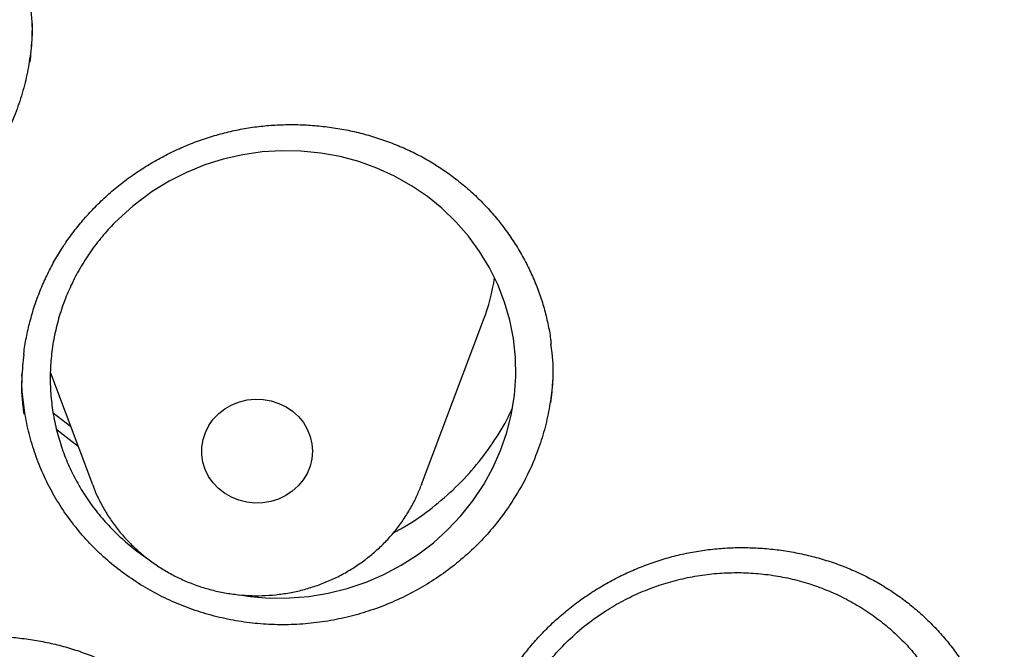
# Model space of a CAD drawing. Header units: millimetres. Extents: x 8 to 795, y 12 to 1770.
# Tile 127 of 136: x 406.25 to 413.36, y 1632.39 to 1636.93. Entities that reach past the tile are written whole.
import ezdxf

# ---------------------------------------------------------------- set-up
doc = ezdxf.new("R2010")
doc.units = ezdxf.units.MM

msp = doc.modelspace()

# ---------------------------------------------------------------- linework, layer by layer
at = {"color": 7, "linetype": 'Continuous', "lineweight": 30}
for p, q in [((409.1555, 1633.5793), (409.6026, 1634.7676)), ((406.2703, 1634.362), (406.2703, 1634.3793)), ((406.476, 1634.3858), (406.7794, 1633.5793)), ((406.4957, 1634.0977), (406.6207, 1634.001)), ((406.6761, 1633.854), (406.5248, 1633.9714)), ((409.1555, 1633.5793), (409.1529, 1633.5723))]:
    msp.add_line(p, q, dxfattribs=at)
at = {"color": 7, "linetype": 'Continuous', "lineweight": 30, "flags": 128}
for points in [[(407.8434, 1632.7837), (407.9169, 1632.7717), (408.0578, 1632.7605), (408.2019, 1632.7608), (408.3407, 1632.7723), (408.4807, 1632.7954), (408.6183, 1632.8296), (408.7551, 1632.8757), (408.8829, 1632.9307), (409.0079, 1632.9969), (409.1269, 1633.0728), (409.2409, 1633.1596), (409.3433, 1633.2519), (409.4392, 1633.3538), (409.526, 1633.4629), (409.6043, 1633.5807), (409.6698, 1633.6999), (409.7252, 1633.8246), (409.7705, 1633.956), (409.8043, 1634.0914), (409.8254, 1634.2241), (409.835, 1634.3602), (409.8327, 1634.4964), (409.8181, 1634.6341), (409.7924, 1634.7652), (409.7546, 1634.8959), (409.7056, 1635.0228), (409.6442, 1635.1473), (409.5747, 1635.262), (409.4939, 1635.3725), (409.4036, 1635.4759), (409.3025, 1635.5732), (409.197, 1635.6586), (409.0823, 1635.7365), (408.961, 1635.8048), (408.8317, 1635.8638), (408.7021, 1635.9104), (408.5665, 1635.947), (408.4278, 1635.9724), (408.2847, 1635.9867), (408.1457, 1635.9892), (408.0043, 1635.9803), (407.8639, 1635.9601), (407.7231, 1635.928), (407.5902, 1635.8861), (407.4589, 1635.8328), (407.3326, 1635.7692), (407.21, 1635.6942), (407.0699, 1635.5897), (406.9404, 1635.4704), (406.9404, 1635.4704)], [(408.2246, 1634.1083), (408.2664, 1634.0701), (408.302, 1634.0266), (408.3303, 1633.9787), (408.351, 1633.9275), (408.3634, 1633.8739), (408.3675, 1633.8193), (408.363, 1633.7647), (408.35, 1633.7112), (408.3289, 1633.6601), (408.3002, 1633.6125), (408.2643, 1633.5692), (408.2221, 1633.5314), (408.1744, 1633.4997), (408.1224, 1633.4748), (408.0671, 1633.4574), (408.0096, 1633.4476), (407.9512, 1633.4458), (407.8932, 1633.4521), (407.8368, 1633.4661), (407.7831, 1633.4878), (407.7334, 1633.5165), (407.6887, 1633.5517), (407.6499, 1633.5927), (407.6178, 1633.6385), (407.5933, 1633.6882), (407.5767, 1633.7407), (407.5684, 1633.7949), (407.5686, 1633.8497), (407.5774, 1633.9039), (407.5944, 1633.9563), (407.6194, 1634.0058), (407.6519, 1634.0514), (407.691, 1634.092), (407.736, 1634.1269), (407.786, 1634.1553), (407.8398, 1634.1765), (407.8964, 1634.1901), (407.9545, 1634.1959), (408.0128, 1634.1937), (408.0702, 1634.1835), (408.1254, 1634.1656), (408.1772, 1634.1404), (408.2246, 1634.1083)]]:
    msp.add_lwpolyline(points, dxfattribs=at)
at = {"color": 7, "linetype": 'Continuous', "lineweight": 30}
msp.add_arc((408.1567, 1635.3121), 1.545, 339.36447, 351.01183, dxfattribs=at)
for points, knots in [([(423.6307, 1632.4785), (423.6176, 1632.5249), (423.5891, 1632.6256), (423.5437, 1632.7798), (423.4941, 1632.9464), (423.4403, 1633.1244), (423.3812, 1633.3178), (423.3159, 1633.5268), (423.2443, 1633.7498), (423.1614, 1634.0011), (423.0658, 1634.2821), (422.9558, 1634.5943), (422.8356, 1634.9239), (422.6953, 1635.2945), (422.5321, 1635.708), (422.3429, 1636.1661), (422.1346, 1636.6469), (421.906, 1637.1499), (421.6558, 1637.6742), (421.4143, 1638.1558), (421.1866, 1638.5912), (420.9781, 1638.9766), (420.7626, 1639.3618), (420.5461, 1639.736), (420.3364, 1640.0873), (420.1359, 1640.4137), (419.9453, 1640.7159), (419.764, 1640.9965), (419.5917, 1641.2572), (419.4291, 1641.4982), (419.277, 1641.7195), (419.137, 1641.9195), (419.0097, 1642.0986), (418.8956, 1642.257), (418.7949, 1642.3949), (418.7116, 1642.508), (418.6444, 1642.5984), (418.5922, 1642.6681), (418.5498, 1642.7246), (418.5115, 1642.7754), (418.4704, 1642.8295), (418.4208, 1642.8946), (418.3618, 1642.9716), (418.2865, 1643.0693), (418.193, 1643.1895), (418.0791, 1643.3343), (417.9499, 1643.4964), (417.8052, 1643.6754), (417.543, 1643.9949), (417.1672, 1644.4384), (416.6792, 1644.9877), (416.1946, 1645.5091), (415.7147, 1646.0034), (415.241, 1646.4712), (414.8529, 1646.8391), (414.5482, 1647.1197), (414.3195, 1647.3264), (414.0761, 1647.5422), (413.8149, 1647.7689), (413.5147, 1648.0238), (413.1719, 1648.3074), (412.7826, 1648.62), (412.3646, 1648.945), (411.9172, 1649.2814), (411.4394, 1649.6278), (410.9409, 1649.9757), (410.4223, 1650.3237), (409.8841, 1650.6705), (409.3161, 1651.0211), (408.7177, 1651.3743), (408.1515, 1651.6927), (407.6234, 1651.9771), (407.1391, 1652.2281), (406.6436, 1652.475), (406.1467, 1652.7125), (405.6614, 1652.935), (405.1927, 1653.1413), (404.741, 1653.3323), (404.3037, 1653.5101), (403.8561, 1653.685), (403.4006, 1653.8556), (402.9397, 1654.0207), (402.5013, 1654.1708), (402.0861, 1654.3071), (401.6945, 1654.4303), (401.3491, 1654.5347), (401.0475, 1654.6227), (400.7869, 1654.6965), (400.5439, 1654.7634), (400.3226, 1654.8226), (400.1274, 1654.8736), (399.9698, 1654.9139), (399.8465, 1654.9448), (399.7523, 1654.9682), (399.6688, 1654.9887), (399.5898, 1655.0079), (399.5091, 1655.0273), (399.4037, 1655.0524), (399.2634, 1655.0853), (399.0797, 1655.1274), (398.8655, 1655.1752), (398.6206, 1655.2281), (398.3449, 1655.2856), (398.0382, 1655.3468), (397.7003, 1655.411), (397.3312, 1655.4773), (396.9307, 1655.5447), (396.4986, 1655.6122), (396.0348, 1655.6786), (395.5392, 1655.7426), (395.0117, 1655.8031), (394.4333, 1655.8604), (393.8156, 1655.9109), (393.1734, 1655.9517), (392.541, 1655.9804), (391.9218, 1655.9975), (391.2481, 1656.0044), (390.5239, 1655.9973), (389.7533, 1655.9727), (389.0085, 1655.9329), (388.2897, 1655.8796), (387.5971, 1655.8143), (386.9997, 1655.7464), (386.4926, 1655.6807), (386.0708, 1655.6209), (385.661, 1655.5578), (385.2631, 1655.4919), (384.8773, 1655.4235), (384.5043, 1655.3533), (384.1749, 1655.2876), (383.8942, 1655.2291), (383.6664, 1655.1799), (383.4656, 1655.1353), (383.292, 1655.0957), (383.153, 1655.0634), (383.0453, 1655.0379), (382.9654, 1655.0188), (382.902, 1655.0035), (382.8502, 1654.9909), (382.7942, 1654.9772), (382.7201, 1654.9589), (382.6221, 1654.9345), (382.5051, 1654.9049), (382.3721, 1654.8708), (382.2235, 1654.8321), (382.0594, 1654.7885), (381.8799, 1654.7397), (381.6695, 1654.6814), (381.4261, 1654.6122), (381.1477, 1654.5307), (380.8472, 1654.4398), (380.5249, 1654.3391), (380.1812, 1654.2279), (379.7932, 1654.0977), (379.3688, 1653.9494), (378.9186, 1653.785), (378.4751, 1653.616), (377.9307, 1653.3999), (377.2931, 1653.133), (376.5706, 1652.8104), (375.8774, 1652.4818), (375.2086, 1652.1465), (374.5644, 1651.806), (373.9446, 1651.4615), (373.3534, 1651.1168), (372.7844, 1650.7699), (372.224, 1650.4132), (371.6595, 1650.038), (371.085, 1649.6389), (370.5014, 1649.215), (369.9102, 1648.7653), (369.3121, 1648.2886), (368.7086, 1647.7839), (368.1933, 1647.3311), (367.7649, 1646.9396), (367.4226, 1646.6174), (367.0802, 1646.2856), (366.7422, 1645.9481), (366.4163, 1645.6129), (366.1098, 1645.2884), (365.8255, 1644.9792), (365.5625, 1644.6858), (365.3203, 1644.409), (365.0981, 1644.1493), (364.8952, 1643.9073), (364.7111, 1643.6834), (364.5453, 1643.4781), (364.4135, 1643.3122), (364.3114, 1643.1823), (364.2364, 1643.086), (364.1716, 1643.0021), (364.1196, 1642.9345), (364.0829, 1642.8864), (364.0549, 1642.8496), (364.028, 1642.8143), (363.9941, 1642.7695), (363.9521, 1642.7138), (363.8954, 1642.6384), (363.8223, 1642.5403), (363.7311, 1642.4169), (363.6268, 1642.2741), (363.5097, 1642.1118), (363.3803, 1641.9299), (363.242, 1641.7324), (363.0573, 1641.4642), (362.8304, 1641.1263), (362.5636, 1640.7155), (362.2647, 1640.239), (361.9358, 1639.6915), (361.58, 1639.0677), (361.228, 1638.4149), (360.8997, 1637.7687), (360.5949, 1637.1322), (360.3131, 1636.5083), (360.0802, 1635.9593), (359.8949, 1635.4994), (359.7566, 1635.1427), (359.6302, 1634.8047), (359.5143, 1634.4838), (359.4085, 1634.1806), (359.3122, 1633.8955), (359.2255, 1633.6306), (359.1479, 1633.3863), (359.0791, 1633.1638), (359.0187, 1632.9629), (358.966, 1632.7836), (358.9202, 1632.6246), (358.8922, 1632.5248), (358.8793, 1632.4785)], [0, 0, 0, 0, 0.001645, 0.00357, 0.005513, 0.007703, 0.010147, 0.012793, 0.015609, 0.018595, 0.022334, 0.026309, 0.03052, 0.034968, 0.040572, 0.046512, 0.052786, 0.059396, 0.06634, 0.07362, 0.0787, 0.083932, 0.089296, 0.09448, 0.099374, 0.103899, 0.108146, 0.112112, 0.1158, 0.119275, 0.122459, 0.125353, 0.127955, 0.130268, 0.132289, 0.13402, 0.135258, 0.136288, 0.137109, 0.137763, 0.138546, 0.139518, 0.140666, 0.141986, 0.143889, 0.146065, 0.148512, 0.151231, 0.154211, 0.163137, 0.171781, 0.180143, 0.188225, 0.196025, 0.203544, 0.206992, 0.210552, 0.21435, 0.218387, 0.222662, 0.228132, 0.233948, 0.240111, 0.24662, 0.253476, 0.260678, 0.267785, 0.275201, 0.282924, 0.290955, 0.299294, 0.305424, 0.311711, 0.318154, 0.324551, 0.330725, 0.336572, 0.342204, 0.347621, 0.352824, 0.358739, 0.364348, 0.369654, 0.374656, 0.379353, 0.383747, 0.387036, 0.390131, 0.393033, 0.39568, 0.397985, 0.399948, 0.401251, 0.402342, 0.403272, 0.404197, 0.405128, 0.406114, 0.407911, 0.410063, 0.412568, 0.415428, 0.418642, 0.42221, 0.426133, 0.430409, 0.43504, 0.440025, 0.445363, 0.451056, 0.457103, 0.463505, 0.470911, 0.478273, 0.485478, 0.492527, 0.499421, 0.508479, 0.517252, 0.525742, 0.533947, 0.541868, 0.549506, 0.554489, 0.559344, 0.56407, 0.568667, 0.573135, 0.577474, 0.581654, 0.584628, 0.587289, 0.589636, 0.591669, 0.59339, 0.594522, 0.59546, 0.596205, 0.596757, 0.597288, 0.598181, 0.599368, 0.60075, 0.602318, 0.604072, 0.606012, 0.608138, 0.610451, 0.613496, 0.616814, 0.620405, 0.624267, 0.628403, 0.63281, 0.638325, 0.64385, 0.649292, 0.654651, 0.664011, 0.673105, 0.681933, 0.690495, 0.698956, 0.707141, 0.715048, 0.722677, 0.730266, 0.738121, 0.746244, 0.754616, 0.763255, 0.77216, 0.781333, 0.790773, 0.796188, 0.801688, 0.807271, 0.812938, 0.818482, 0.823722, 0.828658, 0.833291, 0.83762, 0.841645, 0.845366, 0.848784, 0.851898, 0.854707, 0.856287, 0.857751, 0.859036, 0.860044, 0.860775, 0.86118, 0.861685, 0.862349, 0.863174, 0.864159, 0.865698, 0.867514, 0.869607, 0.871977, 0.874624, 0.877537, 0.880552, 0.886206, 0.892022, 0.898, 0.906262, 0.914816, 0.923661, 0.932797, 0.940779, 0.948971, 0.95737, 0.962214, 0.966794, 0.971112, 0.975167, 0.979025, 0.982611, 0.985925, 0.988967, 0.991738, 0.994194, 0.99639, 0.998325, 1, 1, 1, 1]), ([(358.7221, 1619.1057), (358.7239, 1619.1213), (358.7437, 1619.2923), (358.7887, 1619.6179), (358.8577, 1620.0824), (358.9349, 1620.5457), (359.0195, 1621.0079), (359.1117, 1621.4689), (359.2114, 1621.9284), (359.3185, 1622.3865), (359.4331, 1622.843), (359.5551, 1623.2978), (359.6844, 1623.7508), (359.8212, 1624.2019), (359.9652, 1624.651), (360.1166, 1625.098), (360.2752, 1625.5427), (360.4411, 1625.9851), (360.6141, 1626.4251), (360.7942, 1626.8626), (360.9815, 1627.2974), (361.1758, 1627.7295), (361.3772, 1628.1588), (361.5855, 1628.5851), (361.8007, 1629.0084), (362.0228, 1629.4286), (362.2517, 1629.8456), (362.4873, 1630.2592), (362.7297, 1630.6694), (362.9787, 1631.076), (363.2343, 1631.4791), (363.4964, 1631.8784), (363.765, 1632.274), (364.04, 1632.6656), (364.3214, 1633.0533), (364.609, 1633.4369), (364.9029, 1633.8164), (365.2029, 1634.1915), (365.5089, 1634.5624), (365.821, 1634.9288), (366.139, 1635.2907), (366.4628, 1635.648), (366.7924, 1636.0006), (367.1277, 1636.3485), (367.4687, 1636.6915), (367.8151, 1637.0296), (368.1671, 1637.3627), (368.5244, 1637.6908), (368.887, 1638.0136), (369.2549, 1638.3313), (369.6278, 1638.6436), (370.0058, 1638.9506), (370.3888, 1639.2521), (370.7766, 1639.5481), (371.1692, 1639.8385), (371.5665, 1640.1232), (371.9683, 1640.4023), (372.3747, 1640.6755), (372.7855, 1640.9429), (373.2005, 1641.2044), (373.6198, 1641.4599), (374.0432, 1641.7094), (374.4705, 1641.9527), (374.9018, 1642.19), (375.337, 1642.421), (375.7758, 1642.6458), (376.2182, 1642.8643), (376.6641, 1643.0764), (377.1135, 1643.2821), (377.5661, 1643.4813), (378.0219, 1643.674), (378.4808, 1643.8602), (378.9427, 1644.0398), (379.4074, 1644.2128), (379.875, 1644.3791), (380.3451, 1644.5386), (380.8178, 1644.6915), (381.293, 1644.8375), (381.7704, 1644.9767), (382.2501, 1645.1091), (382.7318, 1645.2346), (383.2156, 1645.3531), (383.7012, 1645.4648), (384.1886, 1645.5694), (384.6776, 1645.6671), (385.1682, 1645.7578), (385.6602, 1645.8414), (386.1535, 1645.918), (386.648, 1645.9875), (387.1435, 1646.0499), (387.64, 1646.1052), (388.1374, 1646.1534), (388.6354, 1646.1945), (389.1341, 1646.2284), (389.6333, 1646.2552), (390.1329, 1646.2749), (390.6327, 1646.2874), (391.1327, 1646.2927), (391.6326, 1646.2909), (392.1325, 1646.2819), (392.6323, 1646.2657), (393.1316, 1646.2424), (393.6306, 1646.212), (394.129, 1646.1744), (394.6267, 1646.1297), (395.1236, 1646.0779), (395.6196, 1646.0189), (396.1147, 1645.9529), (396.6085, 1645.8798), (397.1012, 1645.7996), (397.5924, 1645.7124), (398.0822, 1645.6181), (398.5704, 1645.5169), (399.0569, 1645.4086), (399.5416, 1645.2935), (400.0244, 1645.1714), (400.5051, 1645.0424), (400.9836, 1644.9065), (401.4599, 1644.7638), (401.9338, 1644.6143), (402.4052, 1644.458), (402.874, 1644.295), (403.3401, 1644.1253), (403.8034, 1643.949), (404.2638, 1643.766), (404.7211, 1643.5765), (405.1753, 1643.3804), (405.6263, 1643.1779), (406.0739, 1642.9689), (406.518, 1642.7535), (406.9586, 1642.5319), (407.3955, 1642.3039), (407.8287, 1642.0697), (408.258, 1641.8293), (408.6833, 1641.5828), (409.1046, 1641.3303), (409.5218, 1641.0717), (409.9346, 1640.8072), (410.3431, 1640.5368), (410.7472, 1640.2606), (411.1467, 1639.9787), (411.5416, 1639.6911), (411.9318, 1639.3978), (412.3171, 1639.099), (412.6975, 1638.7947), (413.073, 1638.485), (413.4433, 1638.17), (413.8085, 1637.8496), (414.1684, 1637.5241), (414.523, 1637.1935), (414.8722, 1636.8579), (415.2158, 1636.5173), (415.5539, 1636.1718), (415.8863, 1635.8215), (416.213, 1635.4665), (416.5338, 1635.1068), (416.8488, 1634.7426), (417.1578, 1634.3739), (417.4607, 1634.0009), (417.7576, 1633.6235), (418.0483, 1633.242), (418.3327, 1632.8563), (418.6108, 1632.4666), (418.8826, 1632.073), (419.1479, 1631.6755), (419.4067, 1631.2742), (419.6589, 1630.8693), (419.9046, 1630.4609), (420.1435, 1630.0489), (420.3757, 1629.6336), (420.6011, 1629.215), (420.8197, 1628.7933), (421.0314, 1628.3684), (421.2362, 1627.9406), (421.4339, 1627.5099), (421.6247, 1627.0764), (421.8083, 1626.6402), (421.9849, 1626.2014), (422.1542, 1625.7602), (422.3164, 1625.3166), (422.4713, 1624.8707), (422.619, 1624.4227), (422.7593, 1623.9726), (422.8923, 1623.5205), (423.0179, 1623.0666), (423.1361, 1622.6109), (423.2469, 1622.1536), (423.3502, 1621.6947), (423.4461, 1621.2345), (423.5344, 1620.7729), (423.6152, 1620.3101), (423.6886, 1619.8462), (423.7537, 1619.3812), (423.7952, 1619.0621), (423.813, 1618.8977), (423.8139, 1618.8889)], [0, 0, 0, 0, 0.000525, 0.005758, 0.010991, 0.016224, 0.021457, 0.02669, 0.031923, 0.037156, 0.042389, 0.047622, 0.052854, 0.058087, 0.06332, 0.068553, 0.073785, 0.079018, 0.084251, 0.089483, 0.094716, 0.099949, 0.105181, 0.110413, 0.115646, 0.120878, 0.12611, 0.131343, 0.136575, 0.141807, 0.147039, 0.152271, 0.157503, 0.162735, 0.167967, 0.173199, 0.178431, 0.183663, 0.188894, 0.194126, 0.199358, 0.204589, 0.209821, 0.215052, 0.220284, 0.225515, 0.230746, 0.235978, 0.241209, 0.24644, 0.251671, 0.256902, 0.262133, 0.267364, 0.272595, 0.277826, 0.283057, 0.288288, 0.293519, 0.29875, 0.303981, 0.309211, 0.314442, 0.319673, 0.324903, 0.330134, 0.335365, 0.340595, 0.345826, 0.351056, 0.356287, 0.361517, 0.366748, 0.371978, 0.377208, 0.382439, 0.387669, 0.392899, 0.39813, 0.40336, 0.40859, 0.413821, 0.419051, 0.424281, 0.429511, 0.434741, 0.439972, 0.445202, 0.450432, 0.455662, 0.460892, 0.466122, 0.471353, 0.476583, 0.481813, 0.487043, 0.492273, 0.497503, 0.502733, 0.507963, 0.513194, 0.518424, 0.523654, 0.528884, 0.534114, 0.539344, 0.544574, 0.549804, 0.555035, 0.560265, 0.565495, 0.570725, 0.575955, 0.581185, 0.586416, 0.591646, 0.596876, 0.602106, 0.607337, 0.612567, 0.617797, 0.623027, 0.628258, 0.633488, 0.638718, 0.643949, 0.649179, 0.65441, 0.65964, 0.664871, 0.670101, 0.675332, 0.680562, 0.685793, 0.691023, 0.696254, 0.701485, 0.706715, 0.711946, 0.717177, 0.722408, 0.727638, 0.732869, 0.7381, 0.743331, 0.748562, 0.753793, 0.759024, 0.764256, 0.769487, 0.774718, 0.779949, 0.78518, 0.790412, 0.795643, 0.800875, 0.806106, 0.811338, 0.816569, 0.821801, 0.827033, 0.832264, 0.837496, 0.842728, 0.84796, 0.853192, 0.858424, 0.863656, 0.868888, 0.87412, 0.879352, 0.884584, 0.889817, 0.895049, 0.900281, 0.905514, 0.910746, 0.915979, 0.921211, 0.926444, 0.931676, 0.936909, 0.942142, 0.947374, 0.952607, 0.95784, 0.963073, 0.968306, 0.973539, 0.978772, 0.984005, 0.989238, 0.994471, 0.999704, 1, 1, 1, 1]), ([(406.3293, 1636.6277), (406.335, 1636.6815), (406.3478, 1636.8046), (406.3456, 1636.9497), (406.3316, 1637.0387), (406.3284, 1637.0591)], [0, 0, 0, 0, 0.374401, 0.856847, 1, 1, 1, 1]), ([(406.3429, 1636.9073), (406.3433, 1636.8927), (406.3452, 1636.827), (406.3349, 1636.7095), (406.3119, 1636.5559), (406.2742, 1636.4028), (406.2189, 1636.2409), (406.1432, 1636.0712), (406.0733, 1635.9584), (406.0382, 1635.9017)], [0, 0, 0, 0, 0.0413, 0.186455, 0.332887, 0.480354, 0.630237, 0.814088, 1, 1, 1, 1]), ([(406.5869, 1635.3256), (406.598, 1635.3415), (406.6312, 1635.3891), (406.6912, 1635.4657), (406.769, 1635.5537), (406.8528, 1635.6374), (406.9424, 1635.7166), (407.0373, 1635.7907), (407.137, 1635.8594), (407.241, 1635.9221), (407.3487, 1635.9786), (407.4595, 1636.0285), (407.5727, 1636.0715), (407.6878, 1636.1074), (407.804, 1636.136), (407.9209, 1636.1571), (408.0389, 1636.1711), (408.158, 1636.178), (408.2784, 1636.1779), (408.3995, 1636.1705), (408.5203, 1636.1559), (408.6402, 1636.1342), (408.7583, 1636.1054), (408.8738, 1636.0696), (408.9859, 1636.0273), (409.0939, 1635.9786), (409.1972, 1635.9239), (409.2957, 1635.8632), (409.3899, 1635.7965), (409.48, 1635.7238), (409.5659, 1635.645), (409.6469, 1635.5605), (409.7226, 1635.4708), (409.7925, 1635.3764), (409.8561, 1635.2777), (409.9131, 1635.1754), (409.963, 1635.07), (410.0055, 1634.9622), (410.0408, 1634.8526), (410.0677, 1634.7415), (410.0842, 1634.6551), (410.0893, 1634.6055), (410.0905, 1634.5935)], [0, 0, 0, 0, 0.012696, 0.038059, 0.06354, 0.089193, 0.114996, 0.140919, 0.166924, 0.192967, 0.218987, 0.244933, 0.270761, 0.296432, 0.321917, 0.347191, 0.372337, 0.397778, 0.423485, 0.449406, 0.47548, 0.501636, 0.527795, 0.553865, 0.579778, 0.605476, 0.630914, 0.656094, 0.68125, 0.706724, 0.732424, 0.758315, 0.784354, 0.810492, 0.836676, 0.862843, 0.888939, 0.914923, 0.940763, 0.96644, 0.991926, 1, 1, 1, 1]), ([(406.9404, 1635.4704), (406.9091, 1635.4369), (406.8463, 1635.3697), (406.7627, 1635.259), (406.6874, 1635.1412), (406.6232, 1635.0179), (406.5702, 1634.891), (406.5283, 1634.7608), (406.4977, 1634.6263), (406.4791, 1634.4902), (406.4725, 1634.3538), (406.4778, 1634.2184), (406.4951, 1634.0825), (406.5242, 1633.9495), (406.5649, 1633.8195), (406.6166, 1633.6942), (406.6798, 1633.5723), (406.7533, 1633.4568), (406.8367, 1633.348), (406.9287, 1633.2468), (407.0311, 1633.1532), (407.1128, 1633.0873), (407.1625, 1633.0556), (407.1724, 1633.0493)], [0, 0, 0, 0, 0.048523, 0.097383, 0.147305, 0.197594, 0.246117, 0.294977, 0.3449, 0.39519, 0.4437, 0.493079, 0.542457, 0.592735, 0.641218, 0.690569, 0.739921, 0.790171, 0.838626, 0.88795, 0.937273, 0.987494, 1, 1, 1, 1]), ([(406.283, 1634.5184), (406.2832, 1634.5203), (406.287, 1634.5611), (406.3013, 1634.6402), (406.3266, 1634.7552), (406.3601, 1634.8684), (406.4006, 1634.9794), (406.4482, 1635.0874), (406.5026, 1635.1918), (406.55, 1635.2706), (406.5794, 1635.3144), (406.5869, 1635.3256)], [0, 0, 0, 0, 0.006611, 0.142548, 0.278749, 0.414896, 0.550693, 0.685915, 0.820381, 0.953967, 1, 1, 1, 1]), ([(410.0897, 1634.1693), (410.0952, 1634.2199), (410.1081, 1634.3396), (410.106, 1634.483), (410.092, 1634.5735), (410.0886, 1634.5956)], [0, 0, 0, 0, 0.356318, 0.84278, 1, 1, 1, 1]), ([(406.2834, 1634.5207), (406.2777, 1634.4641), (406.2651, 1634.3387), (406.2675, 1634.1932), (406.2815, 1634.1067), (406.2845, 1634.0882)], [0, 0, 0, 0, 0.392906, 0.870125, 1, 1, 1, 1]), ([(410.1031, 1634.4442), (410.1035, 1634.4277), (410.1053, 1634.3603), (410.0946, 1634.2412), (410.071, 1634.088), (410.0329, 1633.9354), (409.9771, 1633.7739), (409.901, 1633.6047), (409.831, 1633.4923), (409.7957, 1633.4358)], [0, 0, 0, 0, 0.046549, 0.190944, 0.336609, 0.483304, 0.632401, 0.815178, 1, 1, 1, 1]), ([(409.7957, 1633.4358), (409.7659, 1633.3933), (409.706, 1633.3081), (409.6018, 1633.1887), (409.4872, 1633.0759), (409.3631, 1632.973), (409.2314, 1632.8808), (409.0922, 1632.7996), (408.9449, 1632.729), (408.7924, 1632.6706), (408.6367, 1632.625), (408.4786, 1632.5924), (408.3166, 1632.5723), (408.1543, 1632.5656), (407.9929, 1632.5721), (407.8338, 1632.5913), (407.6755, 1632.6238), (407.5213, 1632.6689), (407.372, 1632.7263), (407.2292, 1632.7953), (407.0917, 1632.8766), (406.9625, 1632.9685), (406.8424, 1633.0705), (406.7324, 1633.1813), (406.6316, 1633.302), (406.5422, 1633.4303), (406.4646, 1633.5652), (406.3995, 1633.7054), (406.3466, 1633.8521), (406.3065, 1634.0023), (406.2814, 1634.1551), (406.2696, 1634.263), (406.2701, 1634.3202), (406.2701, 1634.326)], [0, 0, 0, 0, 0.032618, 0.065463, 0.099014, 0.132806, 0.16558, 0.198589, 0.232321, 0.266299, 0.299109, 0.332153, 0.365555, 0.399444, 0.432157, 0.465158, 0.498395, 0.532174, 0.564929, 0.597974, 0.631256, 0.665084, 0.69779, 0.730785, 0.764014, 0.797788, 0.830508, 0.863517, 0.896762, 0.930548, 0.963267, 0.996274, 1, 1, 1, 1]), ([(408.9517, 1633.2318), (408.9754, 1633.2439), (409.0663, 1633.2904), (409.2114, 1633.3928), (409.384, 1633.5369), (409.5383, 1633.7001), (409.6719, 1633.8787), (409.7634, 1634.024), (409.8019, 1634.112), (409.8108, 1634.1326)], [0, 0, 0, 0, 0.062387, 0.239548, 0.416146, 0.592639, 0.769696, 0.94619, 1, 1, 1, 1]), ([(406.7813, 1633.5765), (406.7844, 1633.5676), (406.7981, 1633.5288), (406.8295, 1633.4628), (406.8752, 1633.3793), (406.9281, 1633.2997), (406.9871, 1633.2241), (407.0521, 1633.1532), (407.1226, 1633.0874), (407.1983, 1633.027), (407.2787, 1632.9724), (407.3633, 1632.9239), (407.4517, 1632.8819), (407.5432, 1632.8466), (407.6374, 1632.8183), (407.7337, 1632.7971), (407.8314, 1632.7832), (407.9301, 1632.7767), (408.0291, 1632.7776), (408.1277, 1632.786), (408.2254, 1632.8017), (408.3216, 1632.8248), (408.4156, 1632.8551), (408.5069, 1632.8923), (408.5949, 1632.9364), (408.679, 1632.9869), (408.7588, 1633.0437), (408.8337, 1633.1063), (408.9032, 1633.1743), (408.9669, 1633.2473), (409.0246, 1633.3248), (409.0755, 1633.4065), (409.1189, 1633.4888), (409.1416, 1633.5452), (409.1524, 1633.572)], [0, 0, 0, 0, 0.009477, 0.041077, 0.072711, 0.104387, 0.13611, 0.167887, 0.19972, 0.23161, 0.263559, 0.295564, 0.327623, 0.359732, 0.391887, 0.424083, 0.456315, 0.488576, 0.52086, 0.55316, 0.585468, 0.617777, 0.650079, 0.682366, 0.714632, 0.746867, 0.779066, 0.81122, 0.843324, 0.875372, 0.907361, 0.939289, 0.971154, 1, 1, 1, 1]), ([(409.8433, 1632.2819), (409.8545, 1632.2977), (409.8881, 1632.3451), (409.9487, 1632.4211), (410.0272, 1632.5085), (410.1117, 1632.5916), (410.2019, 1632.6701), (410.2973, 1632.7436), (410.3975, 1632.8116), (410.502, 1632.8737), (410.6101, 1632.9296), (410.7212, 1632.9789), (410.8347, 1633.0213), (410.95, 1633.0566), (411.0664, 1633.0847), (411.1834, 1633.1054), (411.3014, 1633.1188), (411.4205, 1633.1253), (411.5408, 1633.1247), (411.6617, 1633.1169), (411.7823, 1633.102), (411.902, 1633.0799), (412.0197, 1633.0507), (412.1348, 1633.0147), (412.2464, 1632.9721), (412.3539, 1632.9232), (412.4567, 1632.8683), (412.5547, 1632.8075), (412.6482, 1632.7408), (412.7376, 1632.668), (412.8228, 1632.5892), (412.903, 1632.5048), (412.9779, 1632.4151), (413.0469, 1632.3208), (413.1097, 1632.2222), (413.1657, 1632.1201), (413.2147, 1632.015), (413.2563, 1631.9074), (413.2906, 1631.798), (413.3165, 1631.6873), (413.3317, 1631.6053), (413.336, 1631.5601), (413.3368, 1631.5524)], [0, 0, 0, 0, 0.012734, 0.038155, 0.063695, 0.089407, 0.115271, 0.141257, 0.167327, 0.193435, 0.219524, 0.245539, 0.271437, 0.29718, 0.322737, 0.348084, 0.373301, 0.398816, 0.424597, 0.450595, 0.476745, 0.502979, 0.529216, 0.555365, 0.581356, 0.607133, 0.63265, 0.657908, 0.683142, 0.708693, 0.734472, 0.760444, 0.786564, 0.812783, 0.839049, 0.865297, 0.891473, 0.917535, 0.943452, 0.969203, 0.994759, 1, 1, 1, 1]), ([(410.1987, 1632.4389), (410.1669, 1632.4058), (410.1032, 1632.3394), (410.018, 1632.2299), (409.941, 1632.1133), (409.875, 1631.9911), (409.8199, 1631.8647), (409.7762, 1631.7353), (409.7436, 1631.6015), (409.723, 1631.4665), (409.7144, 1631.3307), (409.7176, 1631.1956), (409.7328, 1631.06), (409.7599, 1630.9271), (409.7986, 1630.7972), (409.8483, 1630.6718), (409.9096, 1630.5496), (409.9812, 1630.4338), (410.0628, 1630.3244), (410.1533, 1630.2228), (410.2537, 1630.1278), (410.3618, 1630.0421), (410.4771, 1629.9655), (410.5982, 1629.8991), (410.7264, 1629.842), (410.8587, 1629.796), (410.9948, 1629.7608), (411.1329, 1629.737), (411.2744, 1629.7242), (411.4161, 1629.723), (411.5576, 1629.7333), (411.6972, 1629.7547), (411.8363, 1629.7877), (411.9714, 1629.8315), (412.1024, 1629.8861), (412.2277, 1629.9505), (412.3486, 1630.0255), (412.462, 1630.1095), (412.5674, 1630.2019), (412.6643, 1630.3019), (412.7534, 1630.4106), (412.8324, 1630.5257), (412.9007, 1630.6457), (412.9583, 1630.7703), (413.0054, 1630.9003), (413.0407, 1631.0333), (413.0642, 1631.1678), (413.0759, 1631.3027), (413.0757, 1631.4395), (413.0633, 1631.5747), (413.0392, 1631.7081), (413.0036, 1631.8381), (412.9562, 1631.9661), (412.8978, 1632.0887), (412.8288, 1632.206), (412.7501, 1632.3164), (412.6609, 1632.4212), (412.5631, 1632.5175), (412.457, 1632.6054), (412.3441, 1632.6839), (412.2232, 1632.7537), (412.097, 1632.8129), (411.9658, 1632.8615), (411.8314, 1632.8992), (411.6923, 1632.9263), (411.5519, 1632.9417), (411.4104, 1632.9457), (411.2696, 1632.9384), (411.128, 1632.9195), (410.9891, 1632.8894), (410.8531, 1632.8483), (410.7217, 1632.7967), (410.5935, 1632.7342), (410.4615, 1632.6555), (410.3269, 1632.5589), (410.2416, 1632.4791), (410.1987, 1632.4389)], [0, 0, 0, 0, 0.013195, 0.026482, 0.040057, 0.053732, 0.066927, 0.080359, 0.09379, 0.107466, 0.120656, 0.134082, 0.147508, 0.161179, 0.174361, 0.187779, 0.201197, 0.21486, 0.228035, 0.241447, 0.254859, 0.268514, 0.281688, 0.295098, 0.308507, 0.32216, 0.335337, 0.34875, 0.362162, 0.375819, 0.389003, 0.402422, 0.415842, 0.429505, 0.442697, 0.456124, 0.469551, 0.483223, 0.496419, 0.509708, 0.523285, 0.536962, 0.550159, 0.563447, 0.577025, 0.590703, 0.603895, 0.617323, 0.630751, 0.644424, 0.657609, 0.67103, 0.68445, 0.698115, 0.711293, 0.724706, 0.738119, 0.751777, 0.764951, 0.77836, 0.79177, 0.805423, 0.818599, 0.83201, 0.845421, 0.859076, 0.872257, 0.885674, 0.899091, 0.912752, 0.925942, 0.939367, 0.952792, 0.966461, 0.983137, 1, 1, 1, 1]), ([(404.4185, 1631.6581), (404.4297, 1631.6738), (404.4635, 1631.7207), (404.5244, 1631.7961), (404.6033, 1631.8826), (404.6881, 1631.9648), (404.7787, 1632.0423), (404.8744, 1632.1148), (404.975, 1632.1818), (405.0798, 1632.2429), (405.1881, 1632.2976), (405.2995, 1632.3457), (405.4132, 1632.387), (405.5286, 1632.4211), (405.6452, 1632.4479), (405.7623, 1632.4674), (405.8804, 1632.4797), (405.9995, 1632.4849), (406.1199, 1632.4831), (406.2407, 1632.4741), (406.3613, 1632.4579), (406.4809, 1632.4346), (406.5985, 1632.4042), (406.7134, 1632.3671), (406.8249, 1632.3233), (406.9322, 1632.2734), (407.0347, 1632.2174), (407.1324, 1632.1557), (407.2256, 1632.088), (407.3147, 1632.0144), (407.3995, 1631.9347), (407.4793, 1631.8495), (407.5538, 1631.7592), (407.6223, 1631.6642), (407.6845, 1631.5651), (407.74, 1631.4624), (407.7885, 1631.3569), (407.8295, 1631.249), (407.8632, 1631.1394), (407.8885, 1631.0285), (407.903, 1630.9486), (407.907, 1630.9056), (407.9075, 1630.9002)], [0, 0, 0, 0, 0.012748, 0.038216, 0.063803, 0.089563, 0.115473, 0.141504, 0.167618, 0.19377, 0.2199, 0.245956, 0.271892, 0.297672, 0.323265, 0.348645, 0.373895, 0.399442, 0.425257, 0.451288, 0.477474, 0.503743, 0.530017, 0.556202, 0.58223, 0.608043, 0.633595, 0.658889, 0.684161, 0.709754, 0.735574, 0.761585, 0.787745, 0.814005, 0.84031, 0.866599, 0.892817, 0.918922, 0.944884, 0.970683, 0.996294, 1, 1, 1, 1])]:
    msp.add_open_spline(points, degree=3, knots=knots, dxfattribs=at)

doc.saveas('drawing.dxf')
